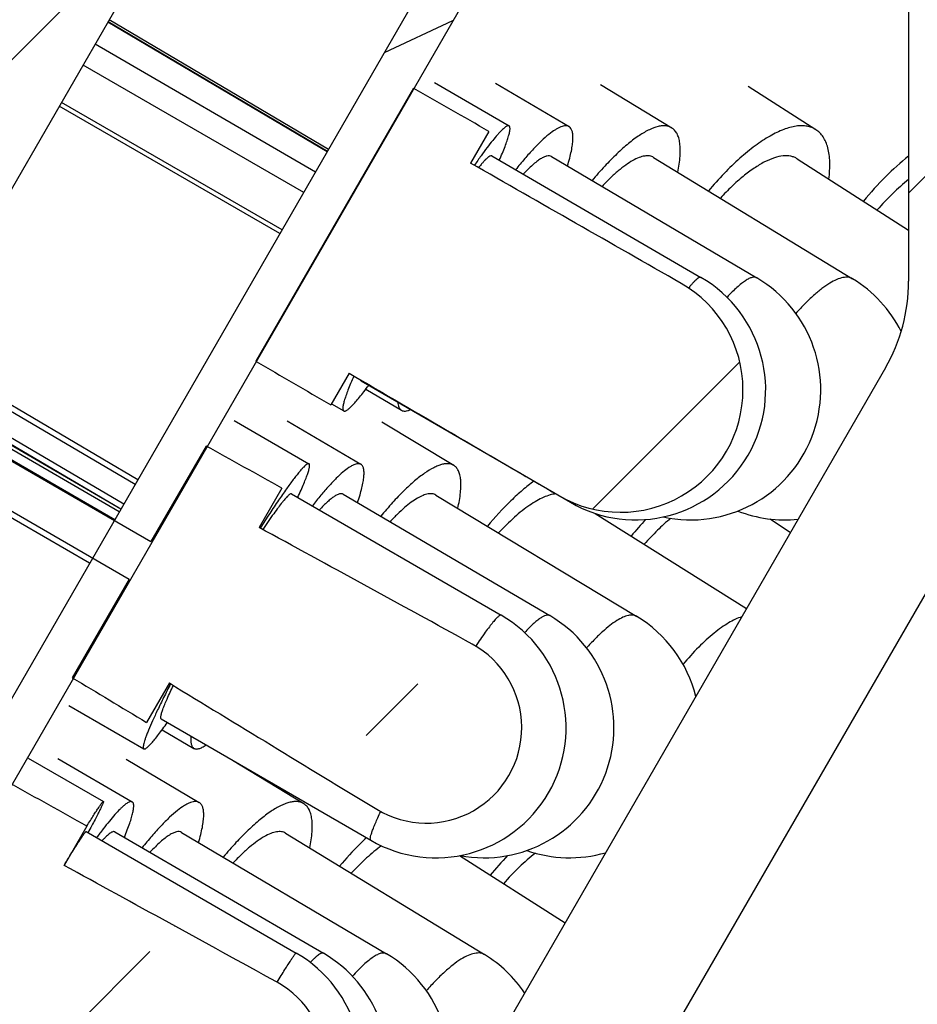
# Model space of a CAD drawing. Header units: millimetres. Extents: x 76 to 258, y -5 to 247.
# Tile 4 of 14: x 89 to 99, y 209 to 220. Entities that reach past the tile are written whole.
import ezdxf

# ---------------------------------------------------------------- set-up
doc = ezdxf.new("R2010")
doc.units = ezdxf.units.MM
doc.header["$LTSCALE"] = 23.1
doc.layers.get('0').update_dxf_attribs({"linetype": 'CONTINUOUS'})
doc.layers.add('00_COMPONENTS', color=7, linetype='CONTINUOUS')
pattern_1 = [(45, (0, 0), (-5.939696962, 5.939696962), [])]

msp = doc.modelspace()

# ---------------------------------------------------------------- hatches: boundary and pattern name
h = msp.add_hatch()
h.set_pattern_fill('DEFAULT__3', color=4, scale=8.4, angle=45, style=0, pattern_type=0)
h.set_pattern_definition(pattern_1)
edge = h.paths.add_edge_path()
edge.add_line((179.1620929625, 204.2626095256), (176.9620929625, 204.2626095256))
edge.add_line((179.1620929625, 223.2626095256), (179.1620929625, 204.2626095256))
edge.add_line((182.9620929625, 223.2626095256), (179.1620929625, 223.2626095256))
edge.add_line((182.9620929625, 223.2626095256), (182.9620929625, 225.2626095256))
edge.add_line((182.9620929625, 225.2626095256), (183.3620937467, 225.2626095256))
edge.add_line((183.3620937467, 225.2626095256), (183.9620929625, 224.6626103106))
edge.add_line((183.9620929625, 224.6626103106), (183.9620929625, 201.2626095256))
edge.add_line((183.9620929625, 201.2626095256), (177.4620929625, 201.2626095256))
edge.add_line((176.9620929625, 201.7626095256), (177.4620929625, 201.2626095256))
edge.add_line((176.9620929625, 204.2626095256), (176.9620929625, 201.7626095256))
edge = h.paths.add_edge_path()
edge.add_line((85.9620929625, 204.2626095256), (83.7620929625, 204.2626095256))
edge.add_line((85.9620929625, 204.2626095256), (85.9620929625, 201.7626095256))
edge.add_line((85.9620929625, 201.7626095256), (85.4620929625, 201.2626095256))
edge.add_line((85.4620929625, 201.2626095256), (78.9620929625, 201.2626095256))
edge.add_line((78.9620929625, 224.6626085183), (78.9620929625, 201.2626095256))
edge.add_line((79.5620939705, 225.2626095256), (78.9620929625, 224.6626085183))
edge.add_line((79.5620939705, 225.2626095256), (79.9620929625, 225.2626095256))
edge.add_line((79.9620929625, 223.2626095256), (79.9620929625, 225.2626095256))
edge.add_line((83.7620929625, 223.2626095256), (79.9620929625, 223.2626095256))
edge.add_line((83.7620929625, 223.2626095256), (83.7620929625, 204.2626095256))
h = msp.add_hatch()
h.set_pattern_fill('DEFAULT__4', color=4, scale=8.4, angle=45, style=0, pattern_type=0)
h.set_pattern_definition(pattern_1)
edge = h.paths.add_edge_path()
edge.add_line((182.7620929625, 225.2626095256), (163.4620929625, 225.2626095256))
edge.add_line((182.7620929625, 223.5626095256), (182.7620929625, 225.2626095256))
edge.add_line((182.4620929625, 223.2626095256), (182.7620929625, 223.5626095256))
edge.add_line((182.4620929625, 223.2626095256), (178.9620929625, 223.2626095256))
edge.add_line((178.9620929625, 223.2626095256), (178.9620929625, 210.5626095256))
edge.add_line((178.3620929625, 210.5626095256), (178.9620929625, 210.5626095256))
edge.add_line((178.3620929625, 210.5626095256), (171.3184196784, 222.7626095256))
edge.add_line((167.2620929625, 222.7626095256), (171.3184196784, 222.7626095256))
edge.add_line((167.2620929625, 221.5626095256), (167.2620929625, 222.7626095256))
edge.add_line((167.2620929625, 221.5626095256), (166.9620929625, 221.2626095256))
edge.add_line((164.4620929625, 221.2626095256), (166.9620929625, 221.2626095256))
edge.add_line((164.4620929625, 221.2626095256), (164.1620929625, 221.5626095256))
edge.add_line((164.1620929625, 222.7626095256), (164.1620929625, 221.5626095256))
edge.add_line((164.1620929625, 222.7626095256), (162.4620929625, 222.7626095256))
edge.add_line((162.4620929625, 224.2626095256), (162.4620929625, 222.7626095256))
edge.add_line((162.4620929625, 224.2626095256), (163.4620929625, 225.2626095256))
edge = h.paths.add_edge_path()
edge.add_line((99.4620929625, 225.2626095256), (80.1620929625, 225.2626095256))
edge.add_line((100.4620929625, 224.2626095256), (99.4620929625, 225.2626095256))
edge.add_line((100.4620929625, 224.2626095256), (100.4620929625, 222.7626095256))
edge.add_line((100.4620929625, 222.7626095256), (98.7620929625, 222.7626095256))
edge.add_line((98.7620929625, 222.7626095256), (98.7620929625, 221.5626095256))
edge.add_line((98.4620929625, 221.2626095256), (98.7620929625, 221.5626095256))
edge.add_line((95.9620929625, 221.2626095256), (98.4620929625, 221.2626095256))
edge.add_line((95.6620929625, 221.5626095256), (95.9620929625, 221.2626095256))
edge.add_line((95.6620929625, 221.5626095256), (95.6620929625, 222.7626095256))
edge.add_line((91.6057662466, 222.7626095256), (95.6620929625, 222.7626095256))
edge.add_line((91.6057662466, 222.7626095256), (84.5620929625, 210.5626095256))
edge.add_line((83.9620929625, 210.5626095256), (84.5620929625, 210.5626095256))
edge.add_line((83.9620929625, 223.2626095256), (83.9620929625, 210.5626095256))
edge.add_line((83.9620929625, 223.2626095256), (80.4620929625, 223.2626095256))
edge.add_line((80.4620929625, 223.2626095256), (80.1620929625, 223.5626095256))
edge.add_line((80.1620929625, 223.5626095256), (80.1620929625, 225.2626095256))
h = msp.add_hatch()
h.set_pattern_fill('DEFAULT__1', color=4, scale=7.9848027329, angle=205, style=0, pattern_type=0)
h.set_pattern_definition([(205, (0, 0), (3.3745234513, -7.2366888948), [])])
edge = h.paths.add_edge_path()
edge.add_line((178.4620929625, 204.5126095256), (167.9620929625, 222.6991430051))
edge.add_line((178.0290802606, 204.2626095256), (178.4620929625, 204.5126095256))
edge.add_line((178.0290802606, 204.2626095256), (167.5290802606, 222.4491430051))
edge.add_line((167.5290802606, 222.4491430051), (167.9620929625, 222.6991430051))
edge = h.paths.add_edge_path()
edge.add_line((94.9620929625, 222.6991430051), (84.4620929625, 204.5126095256))
edge.add_line((95.3951056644, 222.4491430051), (94.9620929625, 222.6991430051))
edge.add_line((95.3951056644, 222.4491430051), (84.89510566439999, 204.2626095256))
edge.add_line((84.89510566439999, 204.2626095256), (84.4620929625, 204.5126095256))
h = msp.add_hatch()
h.set_pattern_fill('DEFAULT__2', color=4, scale=8.4, angle=45, style=0, pattern_type=0)
h.set_pattern_definition(pattern_1)
edge = h.paths.add_edge_path()
edge.add_line((163.6620929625, 222.2626095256), (162.4620929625, 222.2626095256))
edge.add_line((163.6620929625, 222.2626095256), (163.6620929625, 217.0386312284))
edge.add_arc((165.6620929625, 217.0386312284), 2, 180, 210)
edge.add_line((163.9300421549, 216.0386312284), (171.8836319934, 202.2626095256))
edge.add_arc((173.615682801, 203.2626095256), 2, 210.0000000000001, 270.0000000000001)
edge.add_line((183.9620929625, 201.2626095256), (173.615682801, 201.2626095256))
edge.add_line((183.9620929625, 201.2626095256), (183.9620929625, 199.2626095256))
edge.add_line((183.9620929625, 199.2626095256), (173.9620929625, 199.2626095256))
edge.add_arc((173.9620929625, 203.2626095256), 4, 209.9999999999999, 269.9999999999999)
edge.add_line((162.8640167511, 214.4850413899), (170.4979913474, 201.2626095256))
edge.add_arc((165.4620929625, 215.9850413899), 3, 180, 210)
edge.add_line((162.4620929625, 222.2626095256), (162.4620929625, 215.9850413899))
edge = h.paths.add_edge_path()
edge.add_line((100.4620929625, 222.2626095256), (99.2620929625, 222.2626095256))
edge.add_line((100.4620929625, 222.2626095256), (100.4620929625, 215.9850413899))
edge.add_arc((97.4620929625, 215.9850413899), 3, 330, 1.018e-13)
edge.add_line((100.0601691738, 214.4850413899), (92.4261945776, 201.2626095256))
edge.add_arc((88.9620929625, 203.2626095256), 4, 270, 330)
edge.add_line((88.9620929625, 199.2626095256), (78.9620929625, 199.2626095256))
edge.add_line((78.9620929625, 201.2626095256), (78.9620929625, 199.2626095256))
edge.add_line((89.308503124, 201.2626095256), (78.9620929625, 201.2626095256))
edge.add_arc((89.308503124, 203.2626095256), 2, 270, 330)
edge.add_line((98.9941437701, 216.0386312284), (91.0405539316, 202.2626095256))
edge.add_arc((97.2620929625, 217.0386312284), 2, 330.0000000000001, 5.09e-14)
edge.add_line((99.2620929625, 222.2626095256), (99.2620929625, 217.0386312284))
h = msp.add_hatch()
h.set_pattern_fill('DEFAULT__6', color=4, scale=8.4, angle=45, style=0, pattern_type=0)
h.set_pattern_definition(pattern_1)
edge = h.paths.add_edge_path()
edge.add_spline(control_points=[(96.64031484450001, 217.0120228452), (96.3683415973, 217.1674646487), (95.8256048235, 217.4776156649), (95.0150869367, 217.9406689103), (94.4772176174, 218.2478743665), (94.20889496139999, 218.4011070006)], knot_values=[0, 0, 0, 0, 0.3333333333, 0.6666666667, 1, 1, 1, 1], degree=3, periodic=0)
edge.add_arc((95.9396036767, 215.7860032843), 1.4121331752, 327.9578349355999, 60.25058973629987)
edge.add_arc((95.9396036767, 215.7860032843), 1.4121331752, 239.7443796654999, 327.9578349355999)
edge.add_spline(control_points=[(92.80951987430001, 215.9775639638), (93.0763708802, 215.8217826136), (93.61132585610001, 215.5095298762), (94.4175593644, 215.0390566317), (94.95749875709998, 214.7240608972), (95.2280880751, 214.5662222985)], knot_values=[0, 0, 0, 0, 0.3333333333, 0.6666666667, 1, 1, 1, 1], degree=3, periodic=0)
edge.add_line((92.80951987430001, 215.9775639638), (92.598375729, 215.6118886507))
edge.add_line((91.73415867, 216.1151725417), (92.598375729, 215.6118886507))
edge.add_line((93.5521175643, 219.2636505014), (91.73415867, 216.1151725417))
edge.add_line((94.4200391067, 218.7667823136), (93.5521175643, 219.2636505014))
edge.add_line((94.4200391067, 218.7667823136), (94.20889496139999, 218.4011070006))
h = msp.add_hatch()
h.set_pattern_fill('DEFAULT__8', color=4, scale=8.4, angle=45, style=0, pattern_type=0)
h.set_pattern_definition(pattern_1)
edge = h.paths.add_edge_path()
edge.add_arc((-378.6238865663, -648.2899698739), 982.4245524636, 61.22884400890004, 61.39223024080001)
edge.add_arc((93.69976121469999, 211.8888889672), 1.1003025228, 330.9970496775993, 61.23213337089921)
edge.add_arc((93.69976121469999, 211.8888889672), 1.1003025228, 238.7497889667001, 330.9970496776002)
edge.add_arc((613.1185239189, 1067.9135284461), 1002.3864943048, 238.5913205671, 238.7514530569)
edge.add_line((90.73590677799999, 212.4048662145), (90.4738038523, 211.9510559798))
edge.add_line((89.6158880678, 212.4656434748), (90.4738038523, 211.9510559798))
edge.add_line((90.2733511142, 213.60398811), (89.6158880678, 212.4656434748))
edge.add_line((85.94357239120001, 216.1073228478), (90.2733511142, 213.60398811))
edge.add_line((85.94357239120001, 216.1073228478), (86.1936879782, 216.5403779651))
edge.add_line((86.1936879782, 216.5403779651), (90.52346670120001, 214.0370432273))
edge.add_line((91.159365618, 215.1380512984), (90.52346670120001, 214.0370432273))
edge.add_line((92.0338160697, 214.6520922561), (91.159365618, 215.1380512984))
edge.add_line((92.0338160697, 214.6520922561), (91.771713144, 214.1982820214))
h = msp.add_hatch()
h.set_pattern_fill('DEFAULT__10', color=4, scale=8.4, angle=45, style=0, pattern_type=0)
h.set_pattern_definition(pattern_1)
edge = h.paths.add_edge_path()
edge.add_arc((-445.4224441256, -767.4339107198), 1114.5095159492, 61.171740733, 61.3157554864)
edge.add_arc((91.4490641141, 207.9917746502), 1.0975134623, 328.7232283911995, 61.17316434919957)
edge.add_arc((91.4490641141, 207.9917746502), 1.0975134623, 238.8106390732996, 328.7232283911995)
edge.add_arc((657.0820877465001, 1142.4580130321), 1093.4197437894, 238.6666577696, 238.8134502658)
edge.add_line((88.4860405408, 208.5065824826), (88.2240375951, 208.0529281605))
edge.add_line((88.2240375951, 208.0529281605), (87.3656836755, 208.5667007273))
edge.add_line((87.99949153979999, 209.6641299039), (87.3656836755, 208.5667007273))
edge.add_line((83.6673106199, 212.1630211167), (87.99949153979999, 209.6641299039))
edge.add_line((83.6673106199, 212.1630211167), (83.91744593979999, 212.5961268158))
edge.add_line((83.91744593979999, 212.5961268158), (88.24962685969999, 210.0972356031))
edge.add_line((88.9103918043, 211.2413405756), (88.24962685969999, 210.0972356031))
edge.add_line((88.9103918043, 211.2413405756), (89.7843713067, 210.7546234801))
edge.add_line((89.7843713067, 210.7546234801), (89.522368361, 210.300969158))

# ---------------------------------------------------------------- linework, layer by layer
at = {"layer": '00_COMPONENTS', "color": 7}
for p, q in [((94.9620929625, 222.6991430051), (84.4620929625, 204.5126095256)), ((91.6057662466, 222.7626095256), (84.5620929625, 210.5626095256)), ((95.3951056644, 222.4491430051), (84.89510566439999, 204.2626095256)), ((99.2620929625, 222.2626095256), (99.2620929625, 217.0386312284)), ((92.55549967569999, 218.5308011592), (90.0255708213, 220.025630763)), ((92.55873459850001, 218.5364042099), (90.0288057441, 220.0312338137)), ((92.5719330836, 218.5592646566), (90.0420042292, 220.0540942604)), ((92.4205867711, 218.2971251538), (89.8790501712, 219.7718495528)), ((92.2852252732, 218.0626721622), (89.740562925, 219.5319826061)), ((93.79260172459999, 219.3293848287), (94.6543005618, 218.8293848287)), ((94.4990561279, 219.3218000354), (95.3452826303, 218.8218000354)), ((95.709901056, 219.3080670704), (96.52962336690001, 218.8080670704)), ((97.410467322, 219.2870805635), (98.1929991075, 218.7870805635)), ((93.5521175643, 219.2636505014), (91.73415867, 216.1151725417)), ((93.55500608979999, 219.2619970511), (93.5521175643, 219.2636505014)), ((92.0365385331, 217.631934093), (89.49187618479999, 219.1012445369)), ((92.010947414, 217.5876089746), (89.4662850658, 219.0569194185)), ((94.4200391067, 218.7667823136), (94.20889496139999, 218.4011070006)), ((94.4535488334, 218.4834097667), (96.8663055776, 217.0834097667)), ((95.14180385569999, 218.477421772), (97.5112380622, 217.077421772)), ((96.3213289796, 218.4665799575), (98.61655145, 217.0665799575)), ((97.9776283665, 218.4500116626), (99.2620929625, 217.6293008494)), ((90.3721609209, 214.7491475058), (87.8389986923, 216.2383767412)), ((90.34008906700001, 214.6935974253), (87.8069268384, 216.1828266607)), ((91.73415867, 216.1151725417), (91.73717263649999, 216.1134171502)), ((98.9941437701, 216.0386312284), (91.0405539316, 202.2626095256)), ((90.17708758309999, 214.4112705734), (87.6344693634, 215.8841215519)), ((90.1771640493, 214.4114030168), (87.6440018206, 215.9006322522)), ((90.2092359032, 214.4669530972), (87.6760736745, 215.9561823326)), ((92.80951987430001, 215.9775639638), (92.598375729, 215.6118886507)), ((92.9479108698, 215.8885968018), (95.360667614, 214.4885968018)), ((90.15868440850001, 214.3793953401), (87.61606618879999, 215.8522463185)), ((93.00136472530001, 215.7929722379), (93.4122342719, 215.5502065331)), ((87.5579589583, 215.751601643), (90.52346670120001, 214.0370432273)), ((90.1056257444, 214.2874950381), (87.5611306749, 215.7570952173)), ((92.60578334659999, 215.6246549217), (92.74715914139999, 215.5426217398)), ((91.48324542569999, 215.43297208), (92.3464075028, 214.93297208)), ((92.09450944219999, 215.426808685), (92.945003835, 214.926808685)), ((87.307911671, 215.3185070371), (90.2733511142, 213.60398811)), ((93.18741373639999, 215.4152699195), (94.0152691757, 214.9152699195)), ((89.8158742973, 213.7856308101), (87.2732560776, 215.2584817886)), ((91.159365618, 215.1380512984), (90.52346670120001, 214.0370432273)), ((92.0338160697, 214.6520922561), (91.771713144, 214.1982820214)), ((92.1459105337, 214.5868493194), (94.56276434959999, 213.1868493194)), ((92.7422833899, 214.5819834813), (95.1236676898, 213.1819834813)), ((93.8084722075, 214.5728739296), (96.1264674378, 213.1728739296)), ((100.0601691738, 214.4850413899), (92.4261945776, 201.2626095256)), ((95.6481337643, 214.3605781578), (97.3923703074, 213.2642782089)), ((97.6633367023, 214.296557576), (97.89835802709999, 214.1406746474)), ((97.6935445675, 214.293290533), (97.6874023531, 214.2805955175)), ((90.2733511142, 213.60398811), (89.6158880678, 212.4656434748)), ((90.73590677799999, 212.4048662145), (90.4738038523, 211.9510559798)), ((89.57852421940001, 212.1448058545), (90.4416862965, 211.6448058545)), ((90.6421832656, 211.9909286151), (93.0590370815, 210.5909286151)), ((90.65290833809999, 211.8662859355), (91.0191596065, 211.6509692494)), ((89.10947407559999, 211.5370886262), (89.975216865, 211.0370886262)), ((89.4491190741, 211.533885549), (90.30818188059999, 211.033885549)), ((90.2371790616, 211.5262367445), (91.0807467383, 211.0262367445)), ((91.4660691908, 211.5136742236), (92.285485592, 211.0136742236)), ((89.7843713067, 210.7546234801), (89.522368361, 210.300969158)), ((89.7751679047, 210.6907067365), (92.1992477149, 209.2907067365)), ((90.1069698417, 210.6881779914), (92.5123456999, 209.2881779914)), ((90.87679316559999, 210.6821394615), (93.2387826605, 209.2821394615)), ((92.07713453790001, 210.6722216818), (94.37150046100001, 209.2722216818)), ((94.0807462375, 210.4135102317), (95.2993924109, 209.639134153))]:
    msp.add_line(p, q, dxfattribs=at)
for centre, radius, start, end in [((96.1134865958, 215.7860032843), 1.5, 239.8755870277, 59.87558702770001), ((96.7481926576, 215.7860032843), 1.5, 257.8285858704, 59.42292774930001), ((97.8354474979, 215.7860032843), 1.5, 26.6276149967, 58.6183682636), ((97.2620929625, 217.0386312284), 2, 330, 360), ((95.9396036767, 215.7860032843), 1.4121331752, 239.7443796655, 60.25058973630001), ((94.0313098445, 214.5881650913), 1.6570270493, 351.6177614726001, 351.841171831), ((99.0888458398, 211.6089029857), 3.9195654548, 136.822251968, 140.5372310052), ((97.8354474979, 215.7860032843), 1.5, 248.7445719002, 275.7985018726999), ((93.8109007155, 211.8888889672), 1.5, 239.9177678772, 59.9177678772), ((94.3634660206, 211.8888889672), 1.5, 259.4147754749, 59.54901260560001), ((95.350978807, 211.8888889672), 1.5, 13.9172032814, 58.8692756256), ((93.69976121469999, 211.8888889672), 1.1003025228, 238.7497889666, 61.2321333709), ((95.350978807, 211.8888889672), 1.5, 250.7804177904, 286.0836272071), ((97.3936115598, 207.763964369), 3.8241135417, 136.1241313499, 140.6634098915), ((91.4490641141, 207.9917746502), 1.5, 239.9919017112, 59.99190171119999), ((91.7578005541, 207.9917746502), 1.5, 264.1534276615, 59.7993270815), ((92.4739567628, 207.9917746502), 1.5, 256.2150021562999, 59.34390119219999), ((93.5901840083, 207.9917746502), 1.5, 34.0297577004, 58.6088600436), ((91.4490641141, 207.9917746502), 1.0975134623, 238.8106390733, 61.17316434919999)]:
    msp.add_arc(centre, radius, start, end, dxfattribs=at)
at = {"layer": '00_COMPONENTS', "color": 4}
msp.add_arc((101.8737777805, 214.2325003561), 3.5082957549, 140.081945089, 140.3998418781, dxfattribs=at)
at = {"layer": '00_COMPONENTS', "color": 7}
for centre, major_axis, ratio, start_param, end_param in [((131.4620929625, 195.2750052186), (-133.4356671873, 77.046929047), 0.012331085, -1.2823862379, -1.2756317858), ((131.4620929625, 195.2750052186), (-105.3439477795, 60.82652293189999), 0.012331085, -1.2267955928, -1.2022326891), ((131.4620929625, 195.2750052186), (-133.4356671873, 77.046929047), 0.012331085, 1.2756328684, 1.2823862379), ((131.4620929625, 195.2750052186), (-105.3439477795, 60.82652293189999), 0.012331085, 1.2022326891, 1.2267955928), ((131.4620929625, 190.0788527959), (-70.3968795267, 40.65846619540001), 0.0233717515, 5.320314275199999, 5.3353838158), ((131.4620929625, 190.0788527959), (-55.5764838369, 32.0987891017), 0.0233717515, -0.8232554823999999, -0.7619712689), ((131.4620929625, 190.0788527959), (-70.3968795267, 40.65846619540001), 0.0233717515, 7.2309867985, 7.2460563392), ((131.4620929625, 190.0788527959), (-55.5764838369, 32.0987891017), 0.0233717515, 0.7619712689, 0.8232554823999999), ((131.4620929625, 184.8827003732), (74.37153548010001, -42.9524429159), 0.0221228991, 2.1783845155, 2.1926409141), ((131.4620929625, 184.8827003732), (58.7143701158, -33.90982335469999), 0.0221228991, 2.3210438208, 2.3791137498)]:
    msp.add_ellipse(centre, major_axis=major_axis, ratio=ratio, start_param=start_param, end_param=end_param, dxfattribs=at)
for points, knots in [([(94.6542994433, 218.8293829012), (94.6517943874, 218.8308366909), (94.6449635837, 218.8322023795), (94.6336416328, 218.8292886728), (94.620298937, 218.8224819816), (94.60468620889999, 218.8115893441), (94.58676267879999, 218.7966189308), (94.56655173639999, 218.7775483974), (94.544099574, 218.7544128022), (94.5093168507, 218.7160511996), (94.46097238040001, 218.6581244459), (94.39782121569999, 218.5769186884), (94.32743858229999, 218.4814410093), (94.27883146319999, 218.4126680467), (94.2534034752, 218.376091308)], [0, 0, 0, 0, 0.0141128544, 0.0321292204, 0.0560884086, 0.0868249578, 0.1246886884, 0.1697976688, 0.2221631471, 0.2817415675, 0.4220794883, 0.5896685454, 0.7829380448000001, 1, 1, 1, 1]), ([(95.3452823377, 218.82179954), (95.3394714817, 218.8252319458), (95.32610685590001, 218.8304499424), (95.3034739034, 218.8322826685), (95.2781295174, 218.8285887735), (95.2500753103, 218.8195624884), (95.21928730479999, 218.805278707), (95.1717771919, 218.7775633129), (95.10646087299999, 218.7289575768), (95.0226484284, 218.6540955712), (94.93034858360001, 218.5602907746), (94.8307636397, 218.4487149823), (94.7635942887, 218.3672904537), (94.7289419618, 218.3239310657)], [0, 0, 0, 0, 0.0246153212, 0.0513740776, 0.0819532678, 0.1174472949, 0.1585105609, 0.2055102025, 0.3178443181, 0.4546818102, 0.6151068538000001, 0.7975552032, 1, 1, 1, 1]), ([(96.5296226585, 218.8080659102), (96.5194028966, 218.8143007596), (96.4967760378, 218.8245364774), (96.45892815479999, 218.8318968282), (96.417159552, 218.8316108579), (96.3529869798, 218.820585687), (96.26352111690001, 218.7857636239), (96.1494902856, 218.7184127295), (96.0246238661, 218.6241647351), (95.8910513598, 218.5045223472), (95.75105352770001, 218.3614432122), (95.658619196, 218.2560811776), (95.6116770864, 218.2000630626)], [0, 0, 0, 0, 0.0310373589, 0.0636631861, 0.0992265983, 0.1387349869, 0.231894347, 0.3460012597, 0.4813210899, 0.6367933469, 0.8105165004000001, 1, 1, 1, 1]), ([(98.1929982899, 218.7870792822), (98.17772845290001, 218.7968346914), (98.14445706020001, 218.8134713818), (98.0891859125, 218.8282408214), (98.0286738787, 218.8330858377), (97.9375823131, 218.8260979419), (97.81176366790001, 218.7900846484), (97.65349938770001, 218.7120989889), (97.4842596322, 218.5992453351), (97.30775209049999, 218.4539389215), (97.12789453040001, 218.2793725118), (97.01175376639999, 218.1497120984), (96.9538005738, 218.0809087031)], [0, 0, 0, 0, 0.0358938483, 0.0730720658, 0.1126657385, 0.1555664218, 0.2534452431, 0.3695137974, 0.5039561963, 0.6554753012, 0.8218024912, 1, 1, 1, 1]), ([(94.5407953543, 218.4328909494), (94.5531265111, 218.4608791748), (94.5758967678, 218.513806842), (94.6061588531, 218.588860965), (94.63031886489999, 218.6543509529), (94.6482252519, 218.7098322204), (94.65857587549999, 218.7498360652), (94.6632463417, 218.7765798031), (94.664876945, 218.7925021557), (94.66491288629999, 218.8057456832), (94.663335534, 218.8163545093), (94.6600629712, 218.8244633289), (94.6563096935, 218.8282162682), (94.6542994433, 218.8293829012)], [0, 0, 0, 0, 0.2176840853, 0.410061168, 0.5759325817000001, 0.7143987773, 0.8249033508, 0.869659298, 0.9075134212, 0.9387004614, 0.9636896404, 0.9834571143, 1, 1, 1, 1]), ([(95.3267362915, 218.3684182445), (95.3360310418, 218.3983552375), (95.3526122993, 218.4553476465), (95.3722903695, 218.5368966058), (95.3853067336, 218.609296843), (95.39160736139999, 218.6721103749), (95.3911847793, 218.7250536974), (95.38397050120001, 218.7680386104), (95.3696036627, 218.8012665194), (95.3537703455, 218.8167857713), (95.3452823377, 218.82179954)], [0, 0, 0, 0, 0.1983427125, 0.3754391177, 0.5305734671, 0.6634425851, 0.7743503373, 0.8646538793, 0.9376233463, 1, 1, 1, 1]), ([(96.5995740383, 218.2973591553), (96.6120578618, 218.3581669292), (96.62588725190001, 218.4459402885), (96.62962820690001, 218.5578572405), (96.62490822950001, 218.6280641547), (96.6128387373, 218.6887514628), (96.59327792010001, 218.7396388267), (96.5660240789, 218.7803217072), (96.5422148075, 218.8003837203), (96.5296226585, 218.8080659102)], [0, 0, 0, 0, 0.3433983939, 0.4895550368, 0.6187343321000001, 0.7318159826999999, 0.8306317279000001, 0.9184014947, 1, 1, 1, 1]), ([(98.3422695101, 218.2174689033), (98.35033239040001, 218.2826319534), (98.35645585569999, 218.3774282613), (98.3472155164, 218.4979184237), (98.3325642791, 218.5755742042), (98.309907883, 218.6440009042), (98.27924769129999, 218.702747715), (98.2406307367, 218.7512587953), (98.2094290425, 218.7765822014), (98.1929982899, 218.7870792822)], [0, 0, 0, 0, 0.31860461, 0.4583575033, 0.5855233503, 0.7011176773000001, 0.8068865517, 0.9053907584, 1, 1, 1, 1]), ([(94.4535480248, 218.4834083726), (94.44759589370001, 218.4868594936), (94.4363330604, 218.4831901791), (94.4256291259, 218.4770685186), (94.4144379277, 218.4694609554), (94.3989259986, 218.4565120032), (94.37840047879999, 218.4367341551), (94.3551110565, 218.4118845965), (94.32910929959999, 218.382036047), (94.3111765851, 218.3602456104), (94.3017578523, 218.3485552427)], [0, 0, 0, 0, 0.0991871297, 0.1378115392, 0.1828193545, 0.2926483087, 0.4294502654, 0.5932060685, 0.7835762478, 1, 1, 1, 1]), ([(95.14180374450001, 218.477421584), (95.1348098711, 218.4815550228), (95.1171059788, 218.4866550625), (95.08712031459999, 218.4831204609), (95.05280715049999, 218.4702633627), (95.01384228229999, 218.448223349), (94.9702876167, 218.4170933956), (94.9223738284, 218.3770121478), (94.8704326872, 218.3282231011), (94.8352797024, 218.2920748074), (94.8170552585, 218.2726645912)], [0, 0, 0, 0, 0.0608044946, 0.1327007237, 0.2225437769, 0.3335163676, 0.4668559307, 0.6227314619, 0.8007246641, 1, 1, 1, 1]), ([(96.3213277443, 218.4665779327), (96.3144132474, 218.4707956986), (96.29937426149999, 218.4779312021), (96.2649615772, 218.4863913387), (96.2144333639, 218.4845105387), (96.1485296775, 218.4649361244), (96.0751414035, 218.4289088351), (95.9949185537, 218.3767674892), (95.9087011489, 218.3091031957), (95.8175787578, 218.2267144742), (95.7569935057, 218.1653450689), (95.726027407, 218.1324982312)], [0, 0, 0, 0, 0.0338206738, 0.0689310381, 0.1471202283, 0.2412301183, 0.3543133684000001, 0.4873489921, 0.6400885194, 0.8114991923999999, 1, 1, 1, 1]), ([(97.9776281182, 218.4500112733), (97.96655445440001, 218.4570856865), (97.9426242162, 218.4693063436), (97.88839486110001, 218.4852426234), (97.8094005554, 218.4870243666), (97.7067526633, 218.4627990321), (97.59441728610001, 218.4138767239), (97.4741130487, 218.341163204), (97.3478724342, 218.2459938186), (97.21808507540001, 218.130123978), (97.1336003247, 218.0433534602), (97.0911591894, 217.9970740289)], [0, 0, 0, 0, 0.0373195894, 0.0757720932, 0.1597281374, 0.2579757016, 0.3732955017, 0.5063299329, 0.6563391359, 0.8216637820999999, 1, 1, 1, 1]), ([(99.26209710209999, 218.4811907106), (99.1689035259, 218.4077550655), (98.98601533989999, 218.2431106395), (98.8216657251, 218.060226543), (98.7414745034, 217.9620160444)], [0, 0, 0, 0, 0.4834158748, 1, 1, 1, 1]), ([(99.26209824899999, 218.211053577), (99.1980356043, 218.1607774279), (99.07170952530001, 218.0493241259), (98.9565542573, 217.926502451), (98.8999898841, 217.8608165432)], [0, 0, 0, 0, 0.4843892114, 1, 1, 1, 1]), ([(92.8634961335, 215.9455304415), (92.8509199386, 215.9170897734), (92.8276905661, 215.863304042), (92.7968005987, 215.7870265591), (92.77211119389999, 215.7204619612), (92.75378272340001, 215.6640669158), (92.7431549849, 215.6234063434), (92.73832487, 215.5962253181), (92.7366093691, 215.5800487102), (92.7365193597, 215.5665990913), (92.7380742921, 215.5558335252), (92.74134425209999, 215.5476081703), (92.7451294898, 215.5437991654), (92.7471592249, 215.5426218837)], [0, 0, 0, 0, 0.2177136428, 0.4101418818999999, 0.5760988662, 0.7146443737, 0.8251944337, 0.8699571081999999, 0.9078086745, 0.9389623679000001, 0.9638897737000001, 0.9835723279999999, 1, 1, 1, 1]), ([(92.9479116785, 215.888598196), (92.9460273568, 215.8896907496), (92.942562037, 215.8935307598), (92.9411289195, 215.8983305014), (92.9405844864, 215.9010134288)], [0, 0, 0, 0, 0.4430953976, 1, 1, 1, 1]), ([(92.7471592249, 215.5426218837), (92.7491693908, 215.5414559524), (92.75428986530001, 215.5400626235), (92.7629497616, 215.5412445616), (92.7729405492, 215.5451329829), (92.7844160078, 215.5517333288), (92.79742482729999, 215.5610463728), (92.818318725, 215.5783611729), (92.8478999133, 215.6071830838), (92.8871676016, 215.6502380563), (92.9320150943, 215.7036845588), (92.9821389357, 215.7671668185), (93.01677327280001, 215.8131749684), (93.0349450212, 215.83775655)], [0, 0, 0, 0, 0.0165478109, 0.0363200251, 0.0613053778, 0.0924944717, 0.1303558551, 0.1751095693, 0.2856123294, 0.4240772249, 0.5899604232, 0.7823197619, 1, 1, 1, 1]), ([(93.36779970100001, 215.6447287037), (93.36882327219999, 215.6336679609), (93.3718600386, 215.6132669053), (93.3807809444, 215.5858310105), (93.3938924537, 215.564281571), (93.4058914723, 215.55395719), (93.4122351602, 215.5502080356)], [0, 0, 0, 0, 0.3082202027, 0.5701730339, 0.79553491, 1, 1, 1, 1]), ([(93.4122351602, 215.5502080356), (93.4186450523, 215.546419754), (93.433664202, 215.5408545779), (93.459187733, 215.5398742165), (93.4879029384, 215.5455198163), (93.50749213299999, 215.5529189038), (93.51781501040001, 215.5574817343)], [0, 0, 0, 0, 0.2038312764, 0.4288999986, 0.6910269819, 1, 1, 1, 1]), ([(92.34640681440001, 214.9329708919), (92.3451322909, 214.933709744), (92.3419243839, 214.9346239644), (92.33648546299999, 214.9340002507), (92.3302285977, 214.9317140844), (92.3196753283, 214.9258952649), (92.3043074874, 214.9139271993), (92.2834616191, 214.8942137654), (92.2588932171, 214.8679102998), (92.2307102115, 214.8351190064), (92.1990292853, 214.795935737), (92.1495946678, 214.7318386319), (92.08048284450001, 214.6368672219), (91.9899564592, 214.5060657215), (91.8894704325, 214.3551222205), (91.8200682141, 214.2475466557), (91.78394363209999, 214.1908300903)], [0, 0, 0, 0, 0.004699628, 0.0102540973, 0.0172069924, 0.0258358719, 0.0486014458, 0.0790719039, 0.1173358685, 0.1633526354, 0.2169867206, 0.2780589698, 0.4215607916, 0.5916176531, 0.7854859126, 1, 1, 1, 1]), ([(92.2170977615, 214.5461076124), (92.2299364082, 214.5737575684), (92.2537373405, 214.6259874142), (92.28576056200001, 214.699917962), (92.311757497, 214.764229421), (92.32915115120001, 214.8117718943), (92.33972043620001, 214.8447165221), (92.3455934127, 214.8653630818), (92.3498673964, 214.8833308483), (92.3525423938, 214.8985971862), (92.3536455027, 214.9111687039), (92.3531538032, 214.9210779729), (92.35109403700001, 214.9285360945), (92.3480650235, 214.932009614), (92.34640681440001, 214.9329708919)], [0, 0, 0, 0, 0.2204886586, 0.4151118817, 0.5826716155, 0.7221437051, 0.7811304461, 0.8328747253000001, 0.8773615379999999, 0.914649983, 0.9448934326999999, 0.9684414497, 0.9861372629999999, 1, 1, 1, 1]), ([(92.9450028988, 214.9268070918), (92.9400070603, 214.9297433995), (92.9283290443, 214.9340667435), (92.9084927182, 214.9348848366), (92.8861710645, 214.9305799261), (92.86130724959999, 214.9213327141), (92.8338609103, 214.9071916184), (92.79116177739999, 214.8801130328), (92.73215792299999, 214.833299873), (92.6559704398, 214.7618390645), (92.57148694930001, 214.6726117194), (92.4797379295, 214.5666628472), (92.4175653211, 214.4895249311), (92.3853899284, 214.4484441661)], [0, 0, 0, 0, 0.0228237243, 0.0479970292, 0.0772893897, 0.1117965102, 0.1521505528, 0.1986830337, 0.3107453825, 0.4481135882, 0.6098644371, 0.7944777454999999, 1, 1, 1, 1]), ([(92.906573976, 214.4859117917), (92.916493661, 214.5154169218), (92.9343498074, 214.5714956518), (92.95622262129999, 214.651606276), (92.9715585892, 214.7224656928), (92.98031195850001, 214.7836693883), (92.98245063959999, 214.8348620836), (92.97854734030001, 214.8711696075), (92.9713032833, 214.8944163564), (92.96444622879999, 214.9081232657), (92.95579186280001, 214.9191228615), (92.9487110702, 214.9246276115), (92.9450028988, 214.9268070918)], [0, 0, 0, 0, 0.202513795, 0.3827867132, 0.5400638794, 0.6739267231, 0.7844799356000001, 0.8728561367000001, 0.9096601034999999, 0.9423701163, 0.9720168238, 1, 1, 1, 1]), ([(94.0152691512, 214.9152698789), (94.00624754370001, 214.9207190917), (93.98611907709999, 214.9295215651), (93.952346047, 214.9352096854), (93.91494951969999, 214.9337358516), (93.87409092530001, 214.9252935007), (93.82984885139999, 214.9100082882), (93.7629776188, 214.8789353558), (93.6722877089, 214.8219389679), (93.5579366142, 214.7317412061), (93.43469034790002, 214.6176505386), (93.3045977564, 214.4814970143), (93.2182330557, 214.3815021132), (93.17419502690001, 214.3283267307)], [0, 0, 0, 0, 0.0294208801, 0.0605542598, 0.0948336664, 0.1332952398, 0.1766186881, 0.2252125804, 0.3388561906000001, 0.4745751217, 0.6313262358, 0.8072686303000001, 1, 1, 1, 1]), ([(94.062392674, 214.4199752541), (94.07618032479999, 214.4796618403), (94.09223224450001, 214.5655967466), (94.0997664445, 214.6752245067), (94.0979005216, 214.7434485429), (94.0888560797, 214.8020726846), (94.07249571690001, 214.8508797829), (94.04851501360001, 214.8895492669), (94.0267859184, 214.9083135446), (94.0152691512, 214.9152698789)], [0, 0, 0, 0, 0.3513229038, 0.4995843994, 0.6295448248, 0.7419621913, 0.8386145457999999, 0.9228364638, 1, 1, 1, 1]), ([(94.9402923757, 214.7329560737), (94.89555941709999, 214.7002054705), (94.80491234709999, 214.6277230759), (94.62087047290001, 214.4591458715), (94.489506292, 214.3157207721), (94.4035968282, 214.2134939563)], [0, 0, 0, 0, 0.2222396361, 0.4647213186, 1, 1, 1, 1]), ([(92.14590934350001, 214.5868472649), (92.14179134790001, 214.5892330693), (92.1316151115, 214.5856497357), (92.12040229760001, 214.577963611), (92.1078530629, 214.5674301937), (92.0935321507, 214.5533805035), (92.0770653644, 214.5356678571), (92.0586477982, 214.5143840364), (92.029878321, 214.4793001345), (91.98959682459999, 214.4268112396), (91.9137821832, 214.3222633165), (91.8554590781, 214.2362830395), (91.8147408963, 214.1748619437)], [0, 0, 0, 0, 0.0267086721, 0.0495345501, 0.0796647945, 0.117312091, 0.1625078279, 0.2151988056, 0.2752954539, 0.4170892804, 0.5864391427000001, 1, 1, 1, 1]), ([(92.742282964, 214.5819827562), (92.7365078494, 214.5853764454), (92.7216964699, 214.5894005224), (92.69667952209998, 214.5857794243), (92.66791158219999, 214.5742253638), (92.63505034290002, 214.5547676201), (92.59811466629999, 214.5274729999), (92.5572694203, 214.4924240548), (92.51275665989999, 214.449802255), (92.48252573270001, 214.418278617), (92.4668108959, 214.4013449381)], [0, 0, 0, 0, 0.0585399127, 0.1287124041, 0.2174914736, 0.3280467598, 0.4616081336, 0.6184031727, 0.7981032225, 1, 1, 1, 1]), ([(93.8084717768, 214.5728732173), (93.8025053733, 214.57647773), (93.78947791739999, 214.5825191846), (93.7595256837, 214.5893797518), (93.7153903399, 214.5867110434), (93.6577637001, 214.568178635), (93.5932256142, 214.5349703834), (93.522264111, 214.4873305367), (93.4455240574, 214.4257232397), (93.3638757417, 214.3507868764), (93.30932933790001, 214.2950864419), (93.2813434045, 214.2652573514)], [0, 0, 0, 0, 0.0326271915, 0.0666127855, 0.142938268, 0.2358236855, 0.348360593, 0.4815629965, 0.6352629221, 0.8085521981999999, 1, 1, 1, 1]), ([(95.19310831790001, 214.5863277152), (95.1705235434, 214.5840030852), (95.12271238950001, 214.5740052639), (95.0496631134, 214.5468393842), (94.971487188, 214.5069505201), (94.88892887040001, 214.4547177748), (94.8027496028, 214.3906487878), (94.68009712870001, 214.2868016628), (94.5916981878, 214.1983234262), (94.5334640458, 214.1351776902)], [0, 0, 0, 0, 0.0837970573, 0.1791959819, 0.2869403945, 0.4071250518, 0.5393703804, 0.6829618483, 1, 1, 1, 1]), ([(96.5188511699, 214.3044980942), (96.46547760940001, 214.2605778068), (96.3596146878, 214.1646901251), (96.26168622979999, 214.0607920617), (96.2131686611, 214.0055658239)], [0, 0, 0, 0, 0.4846105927, 1, 1, 1, 1]), ([(90.7504730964, 212.3958087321), (90.7233750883, 212.3431723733), (90.67252355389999, 212.2429386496), (90.6027775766, 212.1002390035), (90.5442487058, 211.9745281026), (90.5034904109, 211.8809499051), (90.4773891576, 211.8158152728), (90.4621586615, 211.7749507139), (90.4502247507, 211.7394924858), (90.4415905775, 211.7095549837), (90.436296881, 211.6852280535), (90.4343650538, 211.6683924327), (90.43494426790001, 211.6578134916), (90.4363628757, 211.6507890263), (90.43918376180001, 211.6462558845), (90.44168696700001, 211.6448070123)], [0, 0, 0, 0, 0.216415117, 0.4108503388, 0.5805877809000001, 0.7232904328, 0.7838947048, 0.8370774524, 0.8826876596, 0.9206333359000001, 0.9509068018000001, 0.9736412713, 0.9823379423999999, 0.9894271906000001, 1, 1, 1, 1]), ([(90.64218445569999, 211.9909306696), (90.6387530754, 211.9929186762), (90.6364140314, 212.0011142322), (90.6366812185, 212.0121000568), (90.6383308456, 212.0246881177), (90.6416580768, 212.0398451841), (90.64658939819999, 212.0578089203), (90.65315389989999, 212.0784583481), (90.6647256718, 212.1114367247), (90.68337291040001, 212.1589908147), (90.72280799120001, 212.2512656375), (90.7571578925, 212.3244971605), (90.78216544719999, 212.376290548)], [0, 0, 0, 0, 0.0286279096, 0.0517358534, 0.081842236, 0.1192293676, 0.1640046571, 0.2161643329, 0.2756531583, 0.4162614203, 0.5848057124, 1, 1, 1, 1]), ([(90.44168696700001, 211.6448070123), (90.4433458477, 211.6438468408), (90.44786604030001, 211.6429475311), (90.45536040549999, 211.6448713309), (90.4642010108, 211.6493746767), (90.47455751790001, 211.6565861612), (90.48646971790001, 211.666502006), (90.49992990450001, 211.6791490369), (90.51491839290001, 211.6945160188), (90.53823818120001, 211.7200751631), (90.5708256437, 211.7588160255), (90.613680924, 211.8133647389), (90.6618825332, 211.8779288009), (90.69535098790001, 211.924564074), (90.7129498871, 211.9494586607)], [0, 0, 0, 0, 0.0138624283, 0.0315578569, 0.0551049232, 0.0853474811, 0.122635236, 0.1671214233, 0.2188654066, 0.2778519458, 0.4173180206, 0.5848687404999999, 0.779506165, 1, 1, 1, 1]), ([(90.9846232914, 211.7921667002), (90.9830737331, 211.7750186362), (90.9816670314, 211.7440259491), (90.9854825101, 211.707253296), (90.99271140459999, 211.683711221), (90.999589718, 211.6698457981), (91.008291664, 211.6587278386), (91.0154233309, 211.6531668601), (91.01915980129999, 211.6509695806)], [0, 0, 0, 0, 0.3396458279, 0.6108771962, 0.7236977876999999, 0.8238350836, 0.9144933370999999, 1, 1, 1, 1]), ([(91.01915980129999, 211.6509695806), (91.0229167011, 211.6487602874), (91.03129597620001, 211.6452173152), (91.0453350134, 211.6430367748), (91.06090113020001, 211.6438151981), (91.08516901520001, 211.6490517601), (91.1194130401, 211.6638288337), (91.1460106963, 211.6803366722), (91.16035139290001, 211.6901524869)], [0, 0, 0, 0, 0.0852829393, 0.1757627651, 0.2757858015, 0.3885548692, 0.6599466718, 1, 1, 1, 1]), ([(89.7843713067, 210.7546234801), (89.79805454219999, 210.7766661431), (89.82386902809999, 210.8180300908), (89.86039336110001, 210.8757325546), (89.8920920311, 210.9248944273), (89.9187680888, 210.9652225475), (89.9379247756, 210.9931261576), (89.9506910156, 211.0107997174), (89.95818778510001, 211.0206659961), (89.96422642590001, 211.0281737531), (89.9691319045, 211.0334355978), (89.9721992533, 211.036345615), (89.9746091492, 211.0374376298), (89.9752159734, 211.0370870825)], [0, 0, 0, 0, 0.2276038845, 0.4277409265, 0.5990961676, 0.7407499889, 0.8519445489, 0.8959301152, 0.9320978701, 0.960435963, 0.9809706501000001, 0.9938520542, 1, 1, 1, 1]), ([(89.9752159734, 211.0370870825), (89.975898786, 211.0366926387), (89.9760279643, 211.0335972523), (89.9748018, 211.0289018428), (89.9721800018, 211.020853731), (89.9679671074, 211.010371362), (89.9621927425, 210.9970020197), (89.95151631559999, 210.9737297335), (89.9341547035, 210.9379943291), (89.90856682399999, 210.8874025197), (89.8770018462, 210.8266429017), (89.8396721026, 210.7561408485), (89.8127445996, 210.7060129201), (89.79836984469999, 210.6793973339)], [0, 0, 0, 0, 0.005912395, 0.0187452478, 0.0393237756, 0.0677673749, 0.1040866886, 0.1482548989, 0.2598495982, 0.4018662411, 0.573361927, 0.7731976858, 1, 1, 1, 1]), ([(90.30818115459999, 211.0338843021), (90.30514315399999, 211.0356533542), (90.297530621, 211.037874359), (90.2846163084, 211.0365237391), (90.26980122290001, 211.0312524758), (90.2528925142, 211.0220950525), (90.2338354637, 211.0090530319), (90.21263663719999, 210.9921231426), (90.18933603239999, 210.971325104), (90.1536019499, 210.936588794), (90.1044001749, 210.8835244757), (90.04070107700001, 210.8084434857), (89.9702309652, 210.7196065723), (89.92184537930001, 210.6552959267), (89.8965925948, 210.6210279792)], [0, 0, 0, 0, 0.0176607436, 0.0384244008, 0.0642723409, 0.096222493, 0.1347725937, 0.1801424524, 0.2324214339, 0.2916143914, 0.4304381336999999, 0.5957378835, 0.7861565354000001, 1, 1, 1, 1]), ([(90.2175984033, 210.6242967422), (90.2291811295, 210.6527210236), (90.2504313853, 210.7065499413), (90.2781082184, 210.7830835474), (90.299573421, 210.8501229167), (90.3146802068, 210.9073285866), (90.322488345, 210.9486451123), (90.32497073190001, 210.976753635), (90.32523815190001, 211.0023967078), (90.3205350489, 211.0266905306), (90.30818115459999, 211.0338843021)], [0, 0, 0, 0, 0.2141146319, 0.4036610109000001, 0.5675961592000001, 0.7051094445, 0.8158560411, 0.8612855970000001, 0.9002746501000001, 1, 1, 1, 1]), ([(91.0807457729, 211.0262351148), (91.07438618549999, 211.030003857), (91.05984301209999, 211.0358029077), (91.03524328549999, 211.0381604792), (91.00775154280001, 211.0346489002), (90.9773914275, 211.025466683), (90.94415776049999, 211.0106925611), (90.89305054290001, 210.9818731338), (90.8229760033, 210.9310154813), (90.73334760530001, 210.8524147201), (90.63503004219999, 210.7538315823), (90.5293787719, 210.6365735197), (90.4583227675, 210.5509380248), (90.4217420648, 210.5053577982)], [0, 0, 0, 0, 0.0253920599, 0.0528556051, 0.0840292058, 0.1200020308, 0.1614414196, 0.2087122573, 0.3213098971, 0.458023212, 0.6178844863, 0.799251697, 1, 1, 1, 1]), ([(91.07349356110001, 210.5660659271), (91.0824315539, 210.5962374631), (91.098278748, 210.653716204), (91.1166975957, 210.7360265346), (91.1283779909, 210.8092410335), (91.1332817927, 210.8729296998), (91.13139003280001, 210.926804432), (91.1226171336, 210.9707620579), (91.106582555, 211.0048939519), (91.08974287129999, 211.0209033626), (91.0807457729, 211.0262351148)], [0, 0, 0, 0, 0.1959908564, 0.3712154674, 0.5250840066, 0.6573832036, 0.7684887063, 0.8598657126, 0.9348623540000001, 1, 1, 1, 1]), ([(92.28548559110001, 211.0136742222), (92.27516303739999, 211.0199730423), (92.252298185, 211.0303038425), (92.2140446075, 211.0377091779), (92.1718213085, 211.0373409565), (92.12584631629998, 211.0293895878), (92.07624939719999, 211.0139826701), (92.0017605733, 210.9819972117), (91.90116054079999, 210.9222633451), (91.7750213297, 210.8267212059), (91.64008200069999, 210.7054216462), (91.4987691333, 210.5604787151), (91.4055103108, 210.4537720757), (91.358171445, 210.3970562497)], [0, 0, 0, 0, 0.0309923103, 0.0635797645, 0.0991199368, 0.1386168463, 0.1827486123, 0.2319263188, 0.3460891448, 0.4814704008, 0.6369746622, 0.8106617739, 1, 1, 1, 1]), ([(92.3562437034, 210.5024261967), (92.3686822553, 210.5632830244), (92.3824398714, 210.6511247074), (92.3860368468, 210.7631240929), (92.3812170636, 210.8333925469), (92.3690357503, 210.8941472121), (92.34936814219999, 210.9451077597), (92.3219923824, 210.9858539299), (92.29811588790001, 211.0059672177), (92.28548559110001, 211.0136742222)], [0, 0, 0, 0, 0.3431803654, 0.4892356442, 0.6183807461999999, 0.731480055, 0.8303684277, 0.9182531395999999, 1, 1, 1, 1]), ([(89.522368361, 210.300969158), (89.5403590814, 210.3306535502), (89.5744541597, 210.3866562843), (89.62281697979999, 210.4651786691), (89.66507259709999, 210.5327658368), (89.696377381, 210.5818459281), (89.7181018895, 210.6150986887), (89.7316710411, 210.6354608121), (89.7434331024, 210.6526557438), (89.7533463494, 210.6666377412), (89.76140220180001, 210.6773967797), (89.767514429, 210.6848896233), (89.7715829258, 210.6890877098), (89.77390373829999, 210.6907194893), (89.7748893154, 210.6908674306), (89.7751676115, 210.6907062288)], [0, 0, 0, 0, 0.223678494, 0.4225055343, 0.5942772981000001, 0.7373275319, 0.7976316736, 0.8502338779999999, 0.8950100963, 0.9318642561, 0.9607109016, 0.9815183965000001, 0.9943564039, 0.9979274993, 1, 1, 1, 1]), ([(90.10696864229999, 210.6881759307), (90.104081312, 210.6898565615), (90.0964454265, 210.6916477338), (90.0836538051, 210.6890469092), (90.0687561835, 210.6822185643), (90.05149758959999, 210.6710607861), (90.0318467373, 210.6555813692), (90.0098370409, 210.6357795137), (89.9855407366, 210.611702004), (89.96890111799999, 210.5939407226), (89.96019389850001, 210.5843842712)], [0, 0, 0, 0, 0.0537324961, 0.1202338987, 0.2066629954, 0.3161442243, 0.4500013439, 0.6086408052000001, 0.7920668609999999, 1, 1, 1, 1]), ([(90.87679270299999, 210.6821386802), (90.8688953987, 210.6868178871), (90.8489214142, 210.6926243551), (90.81508153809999, 210.6887028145), (90.77640067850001, 210.674281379), (90.7325609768, 210.6495043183), (90.68365824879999, 210.6145260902), (90.63001004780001, 210.5695169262), (90.5720279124, 210.5148033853), (90.53287226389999, 210.474275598), (90.5126076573, 210.4525319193)], [0, 0, 0, 0, 0.061226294, 0.1335331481, 0.2237408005, 0.335014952, 0.4684886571, 0.6242556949, 0.8017514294, 1, 1, 1, 1]), ([(92.07713420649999, 210.6722211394), (92.0701205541, 210.6765018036), (92.0548502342, 210.6837288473), (92.0198784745, 210.6922469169), (91.9684956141, 210.690131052), (91.9014932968, 210.6699250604), (91.82686793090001, 210.6329113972), (91.74530338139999, 210.5794485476), (91.6576762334, 210.5101588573), (91.5651200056, 210.4258808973), (91.50361537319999, 210.3631413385), (91.4721914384, 210.3295751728)], [0, 0, 0, 0, 0.0336888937, 0.0686814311, 0.1467124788, 0.2407816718, 0.353927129, 0.487089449, 0.6399686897, 0.8114817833, 1, 1, 1, 1]), ([(93.00857044, 210.6205412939), (92.9824188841, 210.5960112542), (92.8746162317, 210.4913544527), (92.7735379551, 210.37986285), (92.69997564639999, 210.2922847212)], [0, 0, 0, 0, 0.2386726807, 1, 1, 1, 1]), ([(93.1834468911, 210.5274921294), (93.12325316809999, 210.4842864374), (93.0017542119, 210.3836079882), (92.8908613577, 210.2716416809), (92.8346076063, 210.2102226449)], [0, 0, 0, 0, 0.4707949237, 1, 1, 1, 1]), ([(94.9579375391, 210.44189077), (94.8929780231, 210.3920070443), (94.76437613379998, 210.2802803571), (94.6472348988, 210.1567637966), (94.5893760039, 210.0903535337)], [0, 0, 0, 0, 0.4818327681, 1, 1, 1, 1])]:
    msp.add_open_spline(points, degree=3, knots=knots, dxfattribs=at)
at = {"layer": '00_COMPONENTS', "color": 4}
for points, knots in [([(96.8663047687, 217.0834083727), (96.86065688, 217.08668309), (96.8500165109, 217.0835429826), (96.83981601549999, 217.0779370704), (96.829282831, 217.0710193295), (96.8146932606, 217.0591668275), (96.7954210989, 217.0410062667), (96.7735772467, 217.0181382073), (96.74920321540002, 216.9906260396), (96.7324012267, 216.9705168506), (96.7235766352, 216.95972251)], [0, 0, 0, 0, 0.1010704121, 0.1398506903, 0.1849200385, 0.2946390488, 0.4310963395, 0.5943634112, 0.7841543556, 1, 1, 1, 1]), ([(97.5112379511, 217.0774215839), (97.50395138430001, 217.0817280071), (97.4852910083, 217.0868739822), (97.45376435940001, 217.0824732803), (97.4175928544, 217.0680846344), (97.37641048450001, 217.0437953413), (97.33030551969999, 217.0097223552), (97.27955829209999, 216.9660259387), (97.2245477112, 216.9130042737), (97.18732592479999, 216.8738042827), (97.1680342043, 216.8527765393)], [0, 0, 0, 0, 0.0593383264, 0.1302585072, 0.2197065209, 0.3307750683, 0.4645701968, 0.6211446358, 0.79993945, 1, 1, 1, 1]), ([(98.6165502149, 217.0665779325), (98.6091013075, 217.0711216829), (98.5927686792, 217.078705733), (98.5655871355, 217.0847320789), (98.5357139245, 217.0856108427), (98.4901640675, 217.0797028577), (98.4266967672, 217.0580892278), (98.34574390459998, 217.0144669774), (98.2570933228, 216.952413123), (98.1620056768, 216.8727568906), (98.06184451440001, 216.7765984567), (97.9954501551, 216.7053700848), (97.9616038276, 216.6673635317)], [0, 0, 0, 0, 0.0324416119, 0.066309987, 0.1028431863, 0.1429986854, 0.2365210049, 0.3499898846, 0.4840666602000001, 0.6381363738, 0.8107765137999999, 1, 1, 1, 1]), ([(95.3606684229, 214.4885981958), (95.35866079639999, 214.4897622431), (95.35499846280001, 214.494001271), (95.3536331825, 214.499223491), (95.3531267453, 214.5021575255)], [0, 0, 0, 0, 0.4380214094, 1, 1, 1, 1]), ([(94.56276315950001, 213.1868472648), (94.55902869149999, 213.1890108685), (94.5499102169, 213.1863150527), (94.5397072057, 213.1797444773), (94.52852943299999, 213.1708211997), (94.515791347, 213.1588177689), (94.5011936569, 213.1436452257), (94.4848873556, 213.125360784), (94.4594291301, 213.0951437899), (94.42378977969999, 213.0497706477), (94.3565445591, 212.9589105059), (94.30483528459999, 212.8839807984), (94.2686886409, 212.830361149)], [0, 0, 0, 0, 0.0276725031, 0.0506210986, 0.0807124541, 0.1181984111, 0.1631504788, 0.215538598, 0.2752954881, 0.4164453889, 0.5853844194, 1, 1, 1, 1]), ([(95.12366726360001, 213.1819827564), (95.1176773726, 213.1855026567), (95.10214924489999, 213.1895445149), (95.07599313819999, 213.185243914), (95.0458336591, 213.1725143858), (95.0112970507, 213.1513302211), (94.9724174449, 213.1217773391), (94.92939375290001, 213.0839492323), (94.8824976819, 213.0380644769), (94.8506490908, 213.0041866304), (94.8340951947, 212.9860026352)], [0, 0, 0, 0, 0.0572469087, 0.1265657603, 0.2149955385, 0.3256248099, 0.459570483, 0.6169690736, 0.7973781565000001, 1, 1, 1, 1]), ([(96.1264670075, 213.172873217), (96.120064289, 213.176741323), (96.1059711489, 213.1831366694), (96.0824825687, 213.187968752), (96.0566150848, 213.188236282), (96.0169761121, 213.1822597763), (95.96159319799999, 213.1621640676), (95.8906769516, 213.122483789), (95.81251547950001, 213.0663848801), (95.7280945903, 212.9945193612), (95.63848391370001, 212.9077536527), (95.5787484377, 212.8435731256), (95.548159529, 212.8092930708)], [0, 0, 0, 0, 0.0313041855, 0.0640993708, 0.099668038, 0.1389961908, 0.2312965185, 0.3441534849, 0.478298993, 0.6332425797, 0.8077355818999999, 1, 1, 1, 1]), ([(97.3367293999, 213.1679832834), (97.31185659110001, 213.1599730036), (97.2602568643, 213.1390603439), (97.1825314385, 213.0972959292), (97.1006871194, 213.0437085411), (96.9826637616, 212.9537344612), (96.8314567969, 212.8145902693), (96.71759842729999, 212.6889901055), (96.6600599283, 212.6206118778)], [0, 0, 0, 0, 0.0891292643, 0.1893204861, 0.3005574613, 0.4224458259, 0.6951834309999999, 1, 1, 1, 1]), ([(93.0590382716, 210.5909306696), (93.0559550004, 210.5927169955), (93.05351877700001, 210.5997285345), (93.0533904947, 210.6094104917), (93.0550285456, 210.6255573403), (93.0612832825, 210.6513054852), (93.0706672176, 210.6806684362), (93.0807584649, 210.7087118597), (93.09383359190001, 210.7428615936), (93.1136130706, 210.7907753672), (93.1415514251, 210.8541798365), (93.1622666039, 210.8989576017), (93.17342514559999, 210.9226473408)], [0, 0, 0, 0, 0.0300111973, 0.0533956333, 0.0835853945, 0.1654681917, 0.276545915, 0.3429480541, 0.4164895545, 0.5844954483, 0.779455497, 1, 1, 1, 1]), ([(91.9782456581, 208.9532852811), (91.9940280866, 208.9791737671), (92.0238929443, 209.0279328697), (92.0662132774, 209.0961926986), (92.10310115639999, 209.1547583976), (92.130397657, 209.1971860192), (92.1493253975, 209.2258660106), (92.16114851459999, 209.2434019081), (92.1713825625, 209.2581776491), (92.1800725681, 209.270214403), (92.187004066, 209.2793613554), (92.1926182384, 209.2859489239), (92.19593394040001, 209.2893815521), (92.1985925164, 209.2910838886), (92.19924756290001, 209.2907064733)], [0, 0, 0, 0, 0.2250075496, 0.4243250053, 0.5960169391, 0.7386560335, 0.7986987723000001, 0.8510406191, 0.895564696, 0.9321965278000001, 0.9608761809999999, 0.9815758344, 0.9943896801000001, 1, 1, 1, 1]), ([(93.2387821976, 209.2821386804), (93.23469844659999, 209.2845583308), (93.2256431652, 209.2884878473), (93.2044297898, 209.2921836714), (93.1728178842, 209.2877607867), (93.1314142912, 209.2709688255), (93.0842304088, 209.2428187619), (93.03154305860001, 209.2033989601), (92.97369743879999, 209.1529686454), (92.9112171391, 209.0919224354), (92.8690393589, 209.0468421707), (92.8472264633, 209.0226894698)], [0, 0, 0, 0, 0.029037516, 0.0596848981, 0.1307061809, 0.2203973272, 0.3317917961, 0.465848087, 0.6224678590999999, 0.8009134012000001, 1, 1, 1, 1]), ([(94.3715001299, 209.2722211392), (94.36388714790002, 209.2768675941), (94.34716150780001, 209.284594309), (94.3193025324, 209.2906344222), (94.2886576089, 209.2913299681), (94.2418664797, 209.2848825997), (94.176664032, 209.262074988), (94.0935217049, 209.2164384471), (94.00248990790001, 209.1517372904), (93.9049192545, 209.0688712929), (93.8022679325, 208.96903352), (93.7342865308, 208.8951700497), (93.6996634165, 208.8557860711)], [0, 0, 0, 0, 0.0321824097, 0.0658213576, 0.1021759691, 0.1422173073, 0.2356850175, 0.3492899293, 0.4836162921, 0.6379559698, 0.8107823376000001, 1, 1, 1, 1]), ([(92.51234450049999, 209.2881759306), (92.5094180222, 209.2898793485), (92.5016457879, 209.2916671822), (92.4886435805, 209.2889265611), (92.4734806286, 209.2818643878), (92.45589601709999, 209.270362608), (92.43585953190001, 209.2544320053), (92.4134078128, 209.2340718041), (92.3886174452, 209.2093321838), (92.3716364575, 209.1910923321), (92.3627501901, 209.1812802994)], [0, 0, 0, 0, 0.053265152, 0.1194595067, 0.2057549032, 0.3152460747, 0.4492238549, 0.6080678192, 0.7917630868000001, 1, 1, 1, 1])]:
    msp.add_open_spline(points, degree=3, knots=knots, dxfattribs=at)

doc.saveas('drawing.dxf')
